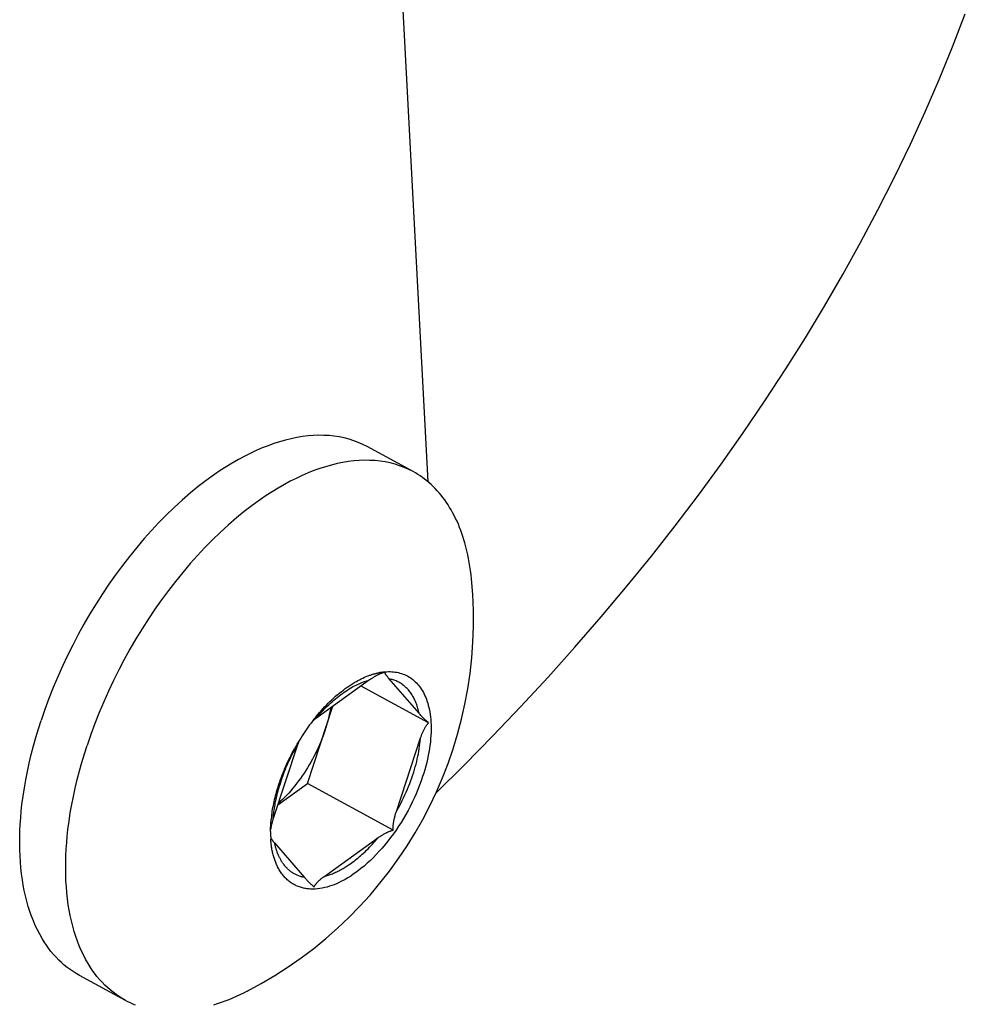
# Model space of a CAD drawing. Extents: x 0 to 1189, y 0 to 841.
# Tile 10 of 76: x 165.73 to 174.52, y 124.18 to 133.35. Entities that reach past the tile are written whole.
import ezdxf

# ---------------------------------------------------------------- set-up
doc = ezdxf.new("R2010")
doc.units = 0
doc.header["$LTSCALE"] = 65.395
doc.layers.add('connessioni_resistenze_BL7', color=7, linetype='CONTINUOUS')

# ---------------------------------------------------------------- blocks, each defined once
blk = doc.blocks.new('CONNESSIONI_RESISTENZE_BL7', base_point=(128.0778, 185.895))
at = {"layer": 'connessioni_resistenze_BL7', "color": 2, "linetype": 'CONTINUOUS'}
for p, q in [((169.5266, 129.044), (169.0701, 137.6706)), ((169.3859, 129.1406), (168.9584, 129.373)), ((168.9821, 127.2021), (168.4797, 126.8409)), ((168.9667, 127.2397), (168.9684, 127.2403)), ((169.5314, 126.804), (168.9033, 127.1454)), ((168.4042, 126.2385), (168.6409, 126.9568)), ((168.3113, 126.5974), (168.0857, 125.9126)), ((168.1275, 126.0395), (168.4042, 126.2385)), ((169.2022, 125.8047), (168.4042, 126.2385)), ((168.5556, 125.3703), (169.0599, 125.7329)), ((166.7115, 124.2205), (166.284, 124.4528))]:
    blk.add_line(p, q, dxfattribs=at)
for points in [[(169.5993, 126.1498), (169.8657, 126.4133), (170.1284, 126.6807), (170.387, 126.9521), (170.6414, 127.2275), (170.8914, 127.5069), (171.137, 127.7902), (171.3779, 128.0775), (171.6031, 128.3552), (171.8237, 128.6365), (172.0397, 128.9215), (172.2507, 129.21), (172.4568, 129.5021), (172.6577, 129.7978), (172.8532, 130.0971), (173.0349, 130.3864), (173.2115, 130.679), (173.3827, 130.9747), (173.5484, 131.2736), (173.7084, 131.5755), (173.8625, 131.8806), (174.0107, 132.1886), (174.1473, 132.4874), (174.2781, 132.7888), (174.4029, 133.0928), (174.5216, 133.3991)], [(168.9584, 129.373), (168.918, 129.3935), (168.8766, 129.4118), (168.8342, 129.4279), (168.791, 129.4417), (168.7457, 129.4535), (168.6999, 129.463), (168.6537, 129.4702), (168.6072, 129.4751), (168.5579, 129.4779), (168.5084, 129.4783), (168.459, 129.4765), (168.4097, 129.4726), (168.357, 129.4662), (168.3047, 129.4576), (168.2527, 129.447), (168.2011, 129.4344), (168.146, 129.4189), (168.0916, 129.4013), (168.0377, 129.382), (167.9845, 129.361), (167.9279, 129.3365), (167.872, 129.3103), (167.817, 129.2826), (167.7627, 129.2533), (167.7055, 129.2204), (167.6491, 129.1859), (167.5936, 129.1501), (167.539, 129.1129), (167.4631, 129.0581), (167.3889, 129.001), (167.3164, 128.9418), (167.2403, 128.8759), (167.166, 128.8079), (167.0936, 128.7379), (167.023, 128.666), (166.9542, 128.5924), (166.8871, 128.5172), (166.8175, 128.4353), (166.7498, 128.3518), (166.6841, 128.2668), (166.6204, 128.1803), (166.5586, 128.0925), (166.4987, 128.0033), (166.4393, 127.9105), (166.3818, 127.8165), (166.3265, 127.7212), (166.2732, 127.6248), (166.2219, 127.5272), (166.1728, 127.4286), (166.1265, 127.3303), (166.0822, 127.231), (166.0402, 127.1309), (166.0003, 127.0298), (165.9628, 126.9279), (165.9276, 126.8252)], [(169.3859, 129.1406), (169.3456, 129.1611), (169.3041, 129.1794), (169.2617, 129.1955), (169.2185, 129.2093), (169.1733, 129.2212), (169.1275, 129.2306), (169.0812, 129.2378), (169.0347, 129.2427), (168.9854, 129.2455), (168.9359, 129.2459), (168.8865, 129.2441), (168.8372, 129.2402), (168.7845, 129.2338), (168.7322, 129.2252), (168.6802, 129.2146), (168.6287, 129.202), (168.5736, 129.1865), (168.5191, 129.169), (168.4652, 129.1496), (168.412, 129.1286), (168.3554, 129.1041), (168.2996, 129.078), (168.2445, 129.0502), (168.1902, 129.0209), (168.133, 128.988), (168.0766, 128.9535), (168.0211, 128.9177), (167.9665, 128.8805), (167.8906, 128.8257), (167.8164, 128.7686), (167.7439, 128.7094), (167.6678, 128.6435), (167.5935, 128.5755), (167.5211, 128.5055), (167.4505, 128.4336), (167.3817, 128.36), (167.3146, 128.2848), (167.245, 128.2029), (167.1774, 128.1194), (167.1117, 128.0344), (167.0479, 127.9479), (166.9861, 127.8601), (166.9262, 127.7709), (166.8668, 127.6781), (166.8094, 127.5841), (166.754, 127.4888), (166.7007, 127.3924), (166.6495, 127.2948), (166.6003, 127.1962), (166.554, 127.0979), (166.5097, 126.9987), (166.4677, 126.8985), (166.4279, 126.7974), (166.3903, 126.6955), (166.3552, 126.5928)], [(169.9298, 128.1442), (169.9257, 128.1817), (169.9211, 128.2191), (169.9157, 128.2565), (169.9096, 128.2937), (169.9028, 128.3309), (169.8953, 128.3678), (169.887, 128.4047), (169.8779, 128.4413), (169.868, 128.4777), (169.8593, 128.507), (169.8501, 128.5361), (169.8404, 128.5649), (169.83, 128.5936), (169.819, 128.6221), (169.8074, 128.6502), (169.7951, 128.6782), (169.7822, 128.7058), (169.7686, 128.7331), (169.7543, 128.76), (169.7408, 128.7842), (169.7266, 128.808), (169.7119, 128.8314), (169.6965, 128.8545), (169.6806, 128.8771), (169.6641, 128.8993), (169.647, 128.921), (169.6293, 128.9423), (169.611, 128.963), (169.5921, 128.9831), (169.5736, 129.0017), (169.5545, 129.0198), (169.5349, 129.0372), (169.5148, 129.0541), (169.4942, 129.0704), (169.4734, 129.0857), (169.4522, 129.1005), (169.4305, 129.1145), (169.4084, 129.1279), (169.3859, 129.1406)], [(168.9684, 127.2403), (168.9753, 127.2429), (168.9823, 127.2455), (168.9893, 127.248), (168.9964, 127.2504), (169.0026, 127.2524), (169.0088, 127.2544), (169.015, 127.2563), (169.0213, 127.2582), (169.0276, 127.26), (169.0339, 127.2617), (169.0402, 127.2633), (169.0465, 127.2649), (169.0529, 127.2664), (169.0592, 127.2679), (169.0656, 127.2692), (169.072, 127.2705), (169.0784, 127.2717)], [(169.1041, 127.2679), (169.1011, 127.2669), (169.0981, 127.2658), (169.0951, 127.2647), (169.0921, 127.2636), (169.0891, 127.2624), (169.0856, 127.261), (169.082, 127.2595), (169.0784, 127.258), (169.0749, 127.2565), (169.0714, 127.2549), (169.0679, 127.2533), (169.0644, 127.2516), (169.0609, 127.25), (169.0575, 127.2483), (169.054, 127.2465), (169.0506, 127.2448), (169.0472, 127.243)], [(169.0846, 127.2728), (169.0882, 127.2734), (169.0918, 127.274), (169.0953, 127.2745), (169.0989, 127.2751), (169.1031, 127.2756), (169.1073, 127.2762), (169.1115, 127.2767), (169.1157, 127.2771), (169.1199, 127.2776), (169.1241, 127.278), (169.1283, 127.2783), (169.1325, 127.2786), (169.1367, 127.2789), (169.1409, 127.2791)], [(169.4419, 126.8925), (169.1625, 127.2153), (169.1593, 127.2191), (169.1561, 127.2228), (169.153, 127.2266), (169.1499, 127.2304), (169.1477, 127.2332), (169.1455, 127.2361), (169.1433, 127.2389), (169.1411, 127.2418), (169.139, 127.2447), (169.1369, 127.2477), (169.1358, 127.2493), (169.1347, 127.2509), (169.1336, 127.2525), (169.1326, 127.2542), (169.1315, 127.2558), (169.1305, 127.2575), (169.1296, 127.2592), (169.1287, 127.2609), (169.1278, 127.2626), (169.1273, 127.2637), (169.1268, 127.2647), (169.1264, 127.2657), (169.1259, 127.2667), (169.1256, 127.2678), (169.1252, 127.2689), (169.125, 127.2695), (169.1249, 127.2701), (169.1247, 127.2708), (169.1246, 127.2714), (169.1245, 127.272), (169.1244, 127.2727), (169.1244, 127.2733), (169.1245, 127.274)], [(169.1409, 127.2791), (169.1565, 127.2797), (169.1721, 127.2796), (169.1877, 127.279), (169.2033, 127.2778), (169.2189, 127.2759), (169.2343, 127.2735), (169.2496, 127.2703), (169.2648, 127.2665), (169.279, 127.2622), (169.293, 127.2573), (169.3068, 127.2518), (169.3203, 127.2456), (169.3335, 127.2389), (169.3464, 127.2317), (169.359, 127.2238), (169.3711, 127.2154), (169.3833, 127.2062), (169.395, 127.1964), (169.4063, 127.1861), (169.4171, 127.1753), (169.4275, 127.164), (169.4374, 127.1524), (169.4469, 127.1403), (169.4558, 127.1279), (169.4652, 127.1139), (169.474, 127.0995), (169.4822, 127.0848), (169.4899, 127.0698), (169.4971, 127.0545), (169.5037, 127.039), (169.5099, 127.0233), (169.5156, 127.0074), (169.5223, 126.9867), (169.5283, 126.9657), (169.5336, 126.9445), (169.5381, 126.9232), (169.5421, 126.9017), (169.5454, 126.8801), (169.5482, 126.8585), (169.5506, 126.8341), (169.5524, 126.8096), (169.5536, 126.7851), (169.5541, 126.7605), (169.5541, 126.736), (169.5534, 126.7114), (169.5523, 126.6869), (169.5501, 126.6554), (169.5471, 126.6239), (169.5434, 126.5926), (169.5389, 126.5613), (169.5337, 126.5302), (169.5278, 126.4992), (169.5208, 126.466), (169.5131, 126.4329), (169.5047, 126.4), (169.4957, 126.3673), (169.486, 126.3348), (169.4757, 126.3025)], [(168.4823, 126.8428), (168.4986, 126.8621), (168.5152, 126.8811), (168.5321, 126.8998), (168.5494, 126.9182), (168.5669, 126.9364), (168.5847, 126.9542), (168.6029, 126.9717), (168.6179, 126.9858), (168.6332, 126.9996), (168.6487, 127.0131), (168.6644, 127.0265), (168.6803, 127.0395), (168.6964, 127.0522), (168.7128, 127.0647), (168.7293, 127.0769), (168.7446, 127.0877), (168.7601, 127.0982), (168.7758, 127.1084), (168.7917, 127.1183), (168.8078, 127.1279), (168.8241, 127.1372), (168.8405, 127.1461), (168.8572, 127.1546), (168.8706, 127.161), (168.8842, 127.1673), (168.8978, 127.1732), (168.9116, 127.1788), (168.9255, 127.1842), (168.9395, 127.1892), (168.9536, 127.1939), (168.9678, 127.1982), (168.9821, 127.2021)], [(168.4853, 126.8617), (168.5005, 126.88), (168.516, 126.898), (168.5316, 126.9159), (168.5476, 126.9335), (168.5638, 126.9509), (168.5803, 126.9681), (168.597, 126.985), (168.6139, 127.0017), (168.6312, 127.0181), (168.6487, 127.0342), (168.6664, 127.05), (168.6845, 127.0655), (168.7028, 127.0807), (168.7213, 127.0955), (168.7382, 127.1086), (168.7554, 127.1213), (168.7727, 127.1337), (168.7903, 127.1458), (168.8081, 127.1576), (168.8262, 127.169), (168.8445, 127.18), (168.8592, 127.1885), (168.8741, 127.1967), (168.8892, 127.2047), (168.9044, 127.2123), (168.9197, 127.2197), (168.9352, 127.2267), (168.9509, 127.2333), (168.9667, 127.2397)], [(169.0472, 127.243), (169.0428, 127.2406), (169.0385, 127.2383), (169.0342, 127.2358), (169.03, 127.2334), (169.0255, 127.2307), (169.0211, 127.228), (169.0166, 127.2253), (169.0122, 127.2225), (169.0079, 127.2197), (169.0035, 127.2169), (168.9992, 127.214), (168.9949, 127.2111), (168.9906, 127.2081), (168.9864, 127.2051), (168.9821, 127.2021)], [(169.4419, 126.8925), (169.4396, 126.9038), (169.437, 126.915), (169.4342, 126.9262), (169.4311, 126.9374), (169.4279, 126.9484), (169.4245, 126.9594), (169.4208, 126.9704), (169.4169, 126.9812), (169.4127, 126.992), (169.4083, 127.0027), (169.4036, 127.0132), (169.3992, 127.0226), (169.3946, 127.0318), (169.3898, 127.0409), (169.3848, 127.0499), (169.3795, 127.0588), (169.3741, 127.0675), (169.3684, 127.0761), (169.3624, 127.0845), (169.3563, 127.0927), (169.3499, 127.1008), (169.3433, 127.1087), (169.3369, 127.1158), (169.3304, 127.1227), (169.3236, 127.1295), (169.3167, 127.136), (169.3095, 127.1424), (169.3022, 127.1485), (169.2947, 127.1544), (169.2871, 127.1601), (169.2792, 127.1655), (169.2712, 127.1707), (169.263, 127.1756), (169.2547, 127.1802), (169.2463, 127.1846), (169.2377, 127.1887), (169.229, 127.1925), (169.2202, 127.196), (169.2113, 127.1993), (169.2023, 127.2023), (169.1933, 127.2051), (169.1841, 127.2075), (169.1749, 127.2097), (169.1657, 127.2116)], [(168.62, 126.9418), (168.6178, 126.9292), (168.6155, 126.9167), (168.613, 126.9042), (168.6105, 126.8917), (168.6074, 126.8775), (168.6042, 126.8634), (168.6008, 126.8493), (168.5973, 126.8353), (168.5936, 126.8213), (168.5898, 126.8073), (168.5859, 126.7934), (168.5818, 126.7795), (168.5776, 126.7657), (168.5733, 126.7519), (168.5688, 126.7381)], [(169.5314, 126.804), (169.5258, 126.8088), (169.5202, 126.8136), (169.5146, 126.8186), (169.5091, 126.8236), (169.5036, 126.8286), (169.4971, 126.8347), (169.4907, 126.8408), (169.4844, 126.8471), (169.4781, 126.8534), (169.4719, 126.8597), (169.4658, 126.8662), (169.4597, 126.8727), (169.4537, 126.8792), (169.4478, 126.8859), (169.4419, 126.8925)], [(166.284, 124.4528), (166.2543, 124.4698), (166.2252, 124.488), (166.1969, 124.5075), (166.1694, 124.528), (166.1427, 124.5496), (166.1169, 124.5723), (166.092, 124.5959), (166.0668, 124.6219), (166.0426, 124.6488), (166.0195, 124.6765), (165.9974, 124.7052), (165.9763, 124.7346), (165.9563, 124.7647), (165.9372, 124.7954), (165.9145, 124.8354), (165.8933, 124.8762), (165.8736, 124.9178), (165.8555, 124.9601), (165.8388, 125.003), (165.8234, 125.0463), (165.808, 125.0948), (165.7942, 125.1437), (165.7819, 125.193), (165.771, 125.2426), (165.7615, 125.2925), (165.7533, 125.3427), (165.7458, 125.3981), (165.7397, 125.4538), (165.735, 125.5095), (165.7316, 125.5654), (165.7295, 125.6213), (165.7287, 125.6772), (165.7291, 125.7381), (165.7308, 125.799), (165.7338, 125.8598), (165.738, 125.9206), (165.7435, 125.9813), (165.75, 126.0418), (165.7601, 126.1195), (165.7718, 126.1969), (165.7853, 126.2741), (165.8003, 126.351), (165.8169, 126.4276), (165.836, 126.5079), (165.8566, 126.5879), (165.8788, 126.6674), (165.9025, 126.7465), (165.9276, 126.8252)], [(168.4797, 126.8409), (168.477, 126.8389), (168.4743, 126.837), (168.4714, 126.8348), (168.4685, 126.8326), (168.4656, 126.8304), (168.4627, 126.8282), (168.4599, 126.8259), (168.457, 126.8236), (168.4542, 126.8214), (168.4513, 126.819)], [(169.2309, 125.9783), (169.4567, 126.6634), (169.459, 126.6702), (169.4614, 126.6769), (169.4638, 126.6836), (169.4663, 126.6903), (169.4689, 126.697), (169.4716, 126.7036), (169.4743, 126.7102), (169.4771, 126.7168), (169.48, 126.7233), (169.483, 126.7297), (169.4862, 126.7362), (169.4888, 126.7415), (169.4916, 126.7468), (169.4944, 126.752), (169.4973, 126.7572), (169.5003, 126.7623), (169.5034, 126.7674), (169.5066, 126.7724), (169.5091, 126.7761), (169.5116, 126.7798), (169.5142, 126.7835), (169.5169, 126.787), (169.5196, 126.7906), (169.5224, 126.794), (169.5254, 126.7974), (169.5283, 126.8007), (169.5314, 126.804)], [(168.5688, 126.7381), (168.5593, 126.7099), (168.5492, 126.682), (168.5386, 126.6542), (168.5274, 126.6266), (168.5158, 126.5992), (168.5037, 126.572), (168.4912, 126.545), (168.4779, 126.5178), (168.4642, 126.4909), (168.45, 126.4642), (168.4354, 126.4377), (168.4203, 126.4116), (168.4047, 126.3857), (168.3887, 126.36), (168.3726, 126.3352), (168.3561, 126.3106), (168.3391, 126.2864), (168.3217, 126.2624), (168.3038, 126.2388), (168.2855, 126.2155), (168.2667, 126.1925), (168.2486, 126.1712), (168.2301, 126.1501), (168.2111, 126.1295), (168.1918, 126.1092), (168.172, 126.0893), (168.1518, 126.0699), (168.1313, 126.0509)], [(169.2309, 125.9783), (169.2452, 126.0033), (169.2591, 126.0286), (169.2726, 126.0541), (169.2858, 126.0798), (169.2985, 126.1057), (169.3108, 126.1318), (169.3227, 126.1581), (169.3342, 126.1846), (169.3453, 126.2113), (169.3559, 126.2381), (169.366, 126.2652), (169.3758, 126.2923), (169.385, 126.3197), (169.3928, 126.3439), (169.4002, 126.3683), (169.4072, 126.3928), (169.4138, 126.4173), (169.42, 126.442), (169.4258, 126.4668), (169.4312, 126.4917), (169.4358, 126.5151), (169.44, 126.5385), (169.4438, 126.562), (169.4471, 126.5856), (169.45, 126.6093), (169.4525, 126.6329), (169.4544, 126.6567)], [(166.7115, 124.2205), (166.6818, 124.2374), (166.6528, 124.2557), (166.6245, 124.2751), (166.597, 124.2956), (166.5703, 124.3173), (166.5444, 124.3399), (166.5195, 124.3636), (166.4943, 124.3895), (166.4701, 124.4164), (166.447, 124.4442), (166.4249, 124.4728), (166.4038, 124.5022), (166.3838, 124.5323), (166.3648, 124.563), (166.342, 124.603), (166.3208, 124.6438), (166.3012, 124.6854), (166.283, 124.7277), (166.2663, 124.7706), (166.2509, 124.814), (166.2356, 124.8624), (166.2217, 124.9113), (166.2094, 124.9606), (166.1985, 125.0102), (166.189, 125.0602), (166.1808, 125.1103), (166.1733, 125.1657), (166.1672, 125.2214), (166.1625, 125.2771), (166.1591, 125.333), (166.157, 125.3889), (166.1562, 125.4448), (166.1566, 125.5057), (166.1583, 125.5666), (166.1613, 125.6275), (166.1656, 125.6882), (166.171, 125.7489), (166.1775, 125.8094), (166.1876, 125.8871), (166.1993, 125.9646), (166.2128, 126.0417), (166.2278, 126.1186), (166.2444, 126.1952), (166.2635, 126.2755), (166.2841, 126.3555), (166.3063, 126.435), (166.33, 126.5141), (166.3552, 126.5928)], [(168.1398, 126.2333), (168.1469, 126.2544), (168.1542, 126.2753), (168.1618, 126.2962), (168.1696, 126.3169), (168.1779, 126.3381), (168.1863, 126.3591), (168.1951, 126.38), (168.204, 126.4009), (168.2133, 126.4216), (168.2227, 126.4422), (168.2324, 126.4627), (168.2423, 126.4831), (168.2524, 126.5034), (168.2628, 126.5236), (168.2734, 126.5436), (168.2842, 126.5635)], [(168.1572, 126.256), (168.1631, 126.2735), (168.1691, 126.291), (168.1754, 126.3083), (168.1818, 126.3256), (168.1884, 126.3429), (168.1964, 126.3631), (168.2047, 126.3832), (168.2132, 126.4032), (168.222, 126.4232), (168.231, 126.443), (168.2402, 126.4627), (168.2497, 126.4823), (168.2594, 126.5018), (168.2693, 126.5212), (168.2795, 126.5404), (168.2899, 126.5596), (168.3005, 126.5786), (168.3113, 126.5974)], [(169.4757, 126.3025), (169.4618, 126.262), (169.447, 126.2217), (169.4312, 126.1818), (169.4146, 126.1422), (169.3972, 126.103), (169.3788, 126.0641), (169.3596, 126.0257), (169.3397, 125.9876), (169.3189, 125.9501), (169.2973, 125.9129), (169.275, 125.8763), (169.2519, 125.8401), (169.228, 125.8045), (169.2034, 125.7694), (169.178, 125.7349), (169.1528, 125.7022), (169.1268, 125.67), (169.1001, 125.6385), (169.0727, 125.6076), (169.0444, 125.5774), (169.0173, 125.5497), (168.9894, 125.5227), (168.9609, 125.4964), (168.9317, 125.471), (168.9018, 125.4464), (168.8786, 125.4283), (168.855, 125.4107), (168.8309, 125.3938), (168.8063, 125.3775), (168.7812, 125.3619), (168.7555, 125.3469), (168.7354, 125.3359), (168.7149, 125.3254), (168.6942, 125.3154), (168.6731, 125.3061), (168.6518, 125.2973), (168.6303, 125.2893), (168.6085, 125.2819), (168.5866, 125.2754), (168.5645, 125.2698), (168.5422, 125.265), (168.5197, 125.2612), (168.4972, 125.2585), (168.4746, 125.2567)], [(168.0725, 125.9463), (168.075, 125.9638), (168.0777, 125.9814), (168.0806, 125.9989), (168.0838, 126.0164), (168.0873, 126.0348), (168.091, 126.0531), (168.095, 126.0713), (168.0992, 126.0895), (168.1035, 126.1077), (168.1081, 126.1258), (168.1129, 126.1439), (168.1179, 126.1619), (168.1231, 126.1798), (168.1285, 126.1977), (168.1341, 126.2156), (168.1398, 126.2333)], [(168.0878, 125.919), (168.0889, 125.9335), (168.0902, 125.9479), (168.0917, 125.9623), (168.0933, 125.9766), (168.0952, 125.991), (168.0975, 126.0074), (168.1, 126.0237), (168.1027, 126.04), (168.1056, 126.0563), (168.1087, 126.0726), (168.112, 126.0888), (168.1155, 126.105), (168.1191, 126.1211), (168.123, 126.1372), (168.127, 126.1532), (168.1312, 126.1692), (168.1356, 126.1852), (168.1401, 126.2011), (168.1448, 126.2169)], [(169.2022, 125.8047), (169.2018, 125.8103), (169.2016, 125.8159), (169.2015, 125.8214), (169.2015, 125.827), (169.2015, 125.8326), (169.2018, 125.8382), (169.2021, 125.8437), (169.2025, 125.8493), (169.2029, 125.8549), (169.2035, 125.8605), (169.2042, 125.866), (169.2049, 125.8716), (169.2057, 125.8771), (169.2066, 125.8827), (169.2076, 125.8882), (169.2086, 125.8937), (169.2101, 125.9015), (169.2118, 125.9093), (169.2135, 125.9171), (169.2154, 125.9248), (169.2173, 125.9325), (169.2194, 125.9402), (169.2215, 125.9479), (169.2238, 125.9555), (169.2261, 125.9631), (169.2285, 125.9707), (169.2309, 125.9783)], [(168.0614, 125.7927), (168.0615, 125.802), (168.0617, 125.8113), (168.0619, 125.8206), (168.0623, 125.8302), (168.0627, 125.8398), (168.0632, 125.8494), (168.0638, 125.859), (168.0645, 125.8686), (168.0652, 125.8782), (168.066, 125.8877), (168.0669, 125.8973), (168.0678, 125.9069)], [(168.0857, 125.9126), (168.0836, 125.9061), (168.0816, 125.8995), (168.0797, 125.893), (168.078, 125.8873), (168.0764, 125.8816), (168.0749, 125.8759), (168.0734, 125.8701), (168.0719, 125.8644), (168.0705, 125.8586), (168.0692, 125.8528), (168.0679, 125.847), (168.0667, 125.8412), (168.0656, 125.8354), (168.0645, 125.8296), (168.0635, 125.8238), (168.0626, 125.8179), (168.0618, 125.812)], [(169.0599, 125.7329), (169.0661, 125.7373), (169.0725, 125.7417), (169.0788, 125.746), (169.0853, 125.7503), (169.0917, 125.7544), (169.0983, 125.7585), (169.1049, 125.7625), (169.1115, 125.7663), (169.1182, 125.7701), (169.125, 125.7738), (169.1299, 125.7764), (169.1349, 125.7789), (169.1399, 125.7814), (169.1449, 125.7838), (169.15, 125.7861), (169.1551, 125.7883), (169.1602, 125.7905), (169.1653, 125.7926), (169.1705, 125.7946), (169.1757, 125.7965), (169.181, 125.7984), (169.1862, 125.8001), (169.1915, 125.8018), (169.1968, 125.8033), (169.2022, 125.8047)], [(168.0628, 125.7333), (168.0638, 125.7314), (168.0649, 125.7296), (168.0659, 125.7277), (168.067, 125.7259), (168.0682, 125.7241), (168.0693, 125.7223), (168.0705, 125.7206), (168.0717, 125.7188), (168.073, 125.7171), (168.0742, 125.7153), (168.0755, 125.7136), (168.0768, 125.7119), (168.0781, 125.7102), (168.0808, 125.7068), (168.0835, 125.7033), (168.0862, 125.6999), (168.089, 125.6965), (168.0918, 125.6932), (168.0946, 125.6898), (168.0974, 125.6865), (168.3765, 125.3641)], [(168.1126, 125.4949), (168.1092, 125.5032), (168.106, 125.5116), (168.1028, 125.52), (168.0999, 125.5285), (168.097, 125.537), (168.0943, 125.5456), (168.0913, 125.5556), (168.0884, 125.5657), (168.0857, 125.5758), (168.0832, 125.586), (168.0808, 125.5962), (168.0786, 125.6064), (168.0766, 125.6167), (168.0746, 125.627), (168.0729, 125.6373), (168.0712, 125.6477), (168.0697, 125.6581), (168.0684, 125.6685), (168.0671, 125.6789), (168.066, 125.6893), (168.065, 125.6997), (168.0642, 125.7102), (168.0634, 125.7206)], [(168.784, 125.4788), (168.7975, 125.488), (168.811, 125.4975), (168.8242, 125.5071), (168.8373, 125.5169), (168.8503, 125.527), (168.8632, 125.5372), (168.8759, 125.5476), (168.8884, 125.5582), (168.9008, 125.5689), (168.9131, 125.5798), (168.9252, 125.5909), (168.9396, 125.6042), (168.9537, 125.6178), (168.9676, 125.6316), (168.9814, 125.6455), (168.9949, 125.6597), (169.0083, 125.674), (169.0214, 125.6885), (169.0344, 125.7031), (169.0472, 125.7179), (169.0599, 125.7329)], [(168.1558, 125.5286), (168.1527, 125.5342), (168.1496, 125.5399), (168.1467, 125.5457), (168.1438, 125.5515), (168.141, 125.5573), (168.1383, 125.5632), (168.1352, 125.57), (168.1323, 125.5768), (168.1295, 125.5837), (168.1268, 125.5906), (168.1242, 125.5975), (168.1217, 125.6045), (168.1193, 125.6115), (168.117, 125.6186), (168.1148, 125.6256), (168.1127, 125.6328), (168.1106, 125.6399), (168.1087, 125.6471), (168.1068, 125.6543), (168.105, 125.6615), (168.1034, 125.6687), (168.1018, 125.6759), (168.1003, 125.6832)], [(168.3765, 125.3641), (168.3689, 125.3656), (168.3613, 125.3674), (168.3538, 125.3693), (168.3463, 125.3714), (168.3388, 125.3737), (168.3314, 125.3762), (168.3241, 125.3788), (168.3169, 125.3817), (168.3097, 125.3847), (168.3027, 125.3878), (168.2958, 125.3912), (168.2889, 125.3947), (168.2822, 125.3984), (168.2755, 125.4023), (168.269, 125.4063), (168.2626, 125.4105), (168.2562, 125.4148), (168.25, 125.4194), (168.2438, 125.4241), (168.2377, 125.4291), (168.2317, 125.4341), (168.2258, 125.4394), (168.2201, 125.4447), (168.2145, 125.4503), (168.209, 125.4559), (168.2037, 125.4617), (168.1985, 125.4676), (168.1931, 125.4739), (168.1879, 125.4804), (168.1829, 125.4869), (168.178, 125.4936), (168.1733, 125.5004), (168.1687, 125.5073), (168.1643, 125.5143), (168.16, 125.5214), (168.1558, 125.5286)], [(168.4746, 125.2567), (168.4639, 125.2563), (168.4533, 125.2561), (168.4426, 125.2562), (168.432, 125.2566), (168.4213, 125.2573), (168.4107, 125.2582), (168.4, 125.2595), (168.3895, 125.261), (168.3789, 125.2628), (168.3685, 125.265), (168.3581, 125.2674), (168.3483, 125.2701), (168.3387, 125.273), (168.3291, 125.2762), (168.3196, 125.2797), (168.3102, 125.2835), (168.3009, 125.2875), (168.2918, 125.2918), (168.2828, 125.2965), (168.274, 125.3013), (168.2653, 125.3065), (168.2568, 125.3119), (168.2482, 125.3177), (168.2399, 125.3237), (168.2318, 125.33), (168.2239, 125.3366), (168.2161, 125.3434), (168.2086, 125.3504), (168.2012, 125.3576), (168.1941, 125.3651), (168.1872, 125.3727), (168.1805, 125.3805), (168.174, 125.3885), (168.1672, 125.3974), (168.1606, 125.4065), (168.1543, 125.4158), (168.1483, 125.4252), (168.1425, 125.4348), (168.1369, 125.4445), (168.1316, 125.4544), (168.1265, 125.4643), (168.1216, 125.4744), (168.117, 125.4846), (168.1126, 125.4949)], [(168.5601, 125.3736), (168.5693, 125.3761), (168.5785, 125.3787), (168.5876, 125.3816), (168.5968, 125.3845), (168.6058, 125.3876), (168.6148, 125.3908), (168.6253, 125.3948), (168.6358, 125.3989), (168.6461, 125.4032), (168.6565, 125.4077), (168.6667, 125.4124), (168.6769, 125.4172), (168.687, 125.4221), (168.697, 125.4272), (168.707, 125.4324), (168.7168, 125.4378), (168.7267, 125.4433), (168.7364, 125.4489), (168.7461, 125.4547), (168.7557, 125.4606), (168.7652, 125.4665), (168.7746, 125.4726), (168.784, 125.4788)], [(168.3765, 125.3641), (168.3824, 125.3574), (168.3883, 125.3507), (168.3943, 125.3442), (168.4, 125.3381), (168.4057, 125.3321), (168.4115, 125.3262), (168.4173, 125.3203), (168.4232, 125.3145), (168.4291, 125.3087), (168.4351, 125.303), (168.4412, 125.2974), (168.4473, 125.2918), (168.4535, 125.2863), (168.4597, 125.2809), (168.466, 125.2755)], [(168.466, 125.2755), (168.4671, 125.2781), (168.4683, 125.2807), (168.4696, 125.2832), (168.471, 125.2857), (168.4724, 125.2882), (168.4738, 125.2907), (168.4754, 125.2931), (168.4769, 125.2954), (168.4786, 125.2978), (168.4802, 125.3001), (168.4819, 125.3024), (168.4845, 125.3057), (168.4872, 125.309), (168.4899, 125.3122), (168.4927, 125.3154), (168.4955, 125.3185), (168.4984, 125.3216), (168.5013, 125.3246), (168.5043, 125.3276), (168.5083, 125.3315), (168.5124, 125.3353), (168.5165, 125.339), (168.5206, 125.3427), (168.5249, 125.3463), (168.5291, 125.3499), (168.5334, 125.3534), (168.5378, 125.3569), (168.5422, 125.3603), (168.5466, 125.3637), (168.5511, 125.367), (168.5556, 125.3703)], [(167.8434, 124.3059), (167.8098, 124.2889), (167.7758, 124.2725), (167.7416, 124.2567), (167.707, 124.2415), (167.6721, 124.227), (167.637, 124.2132), (167.6016, 124.2002), (167.5659, 124.1879), (167.5299, 124.1764)], [(166.8051, 124.1769), (166.7812, 124.1867), (166.7576, 124.1972), (166.7344, 124.2085), (166.7115, 124.2205)]]:
    blk.add_lwpolyline(points, dxfattribs=at)
for centre, radius, start, end in [((166.0595, 127.7618), 3.8891, 297.30278, 5.64319), ((169.1732, 126.7526), 0.5277, 99.65931, 100.34236), ((169.2003, 126.9836), 0.3001, 106.61487, 108.68785), ((169.193, 127.0079), 0.2747, 104.45352, 106.61276), ((169.9306, 125.6757), 1.8697, 141.97776, 143.33943), ((169.8927, 125.7054), 1.8215, 140.59334, 141.97838), ((170.0068, 125.6208), 1.9636, 144.68602, 147.32062), ((169.9647, 125.6504), 1.9121, 143.33922, 144.68156), ((170.0455, 125.5958), 2.0096, 147.31774, 149.91158), ((169.041, 126.3579), 0.768, 159.14644, 161.82764), ((170.0599, 125.5873), 2.0263, 149.9085, 151.19974), ((169.7206, 125.7408), 1.6462, 161.76052, 163.18796), ((169.3898, 125.7693), 1.3291, 172.34747, 174.05753), ((169.0994, 125.7856), 1.038, 179.60546, 181.61873), ((169.0296, 125.7836), 0.9683, 181.6181, 183.73049)]:
    blk.add_arc(centre, radius, start, end, dxfattribs=at)

msp = doc.modelspace()

# ---------------------------------------------------------------- block references
at = {"layer": 'connessioni_resistenze_BL7'}
msp.add_blockref('CONNESSIONI_RESISTENZE_BL7', (128.0778, 185.895), dxfattribs=at)

doc.saveas('drawing.dxf')
